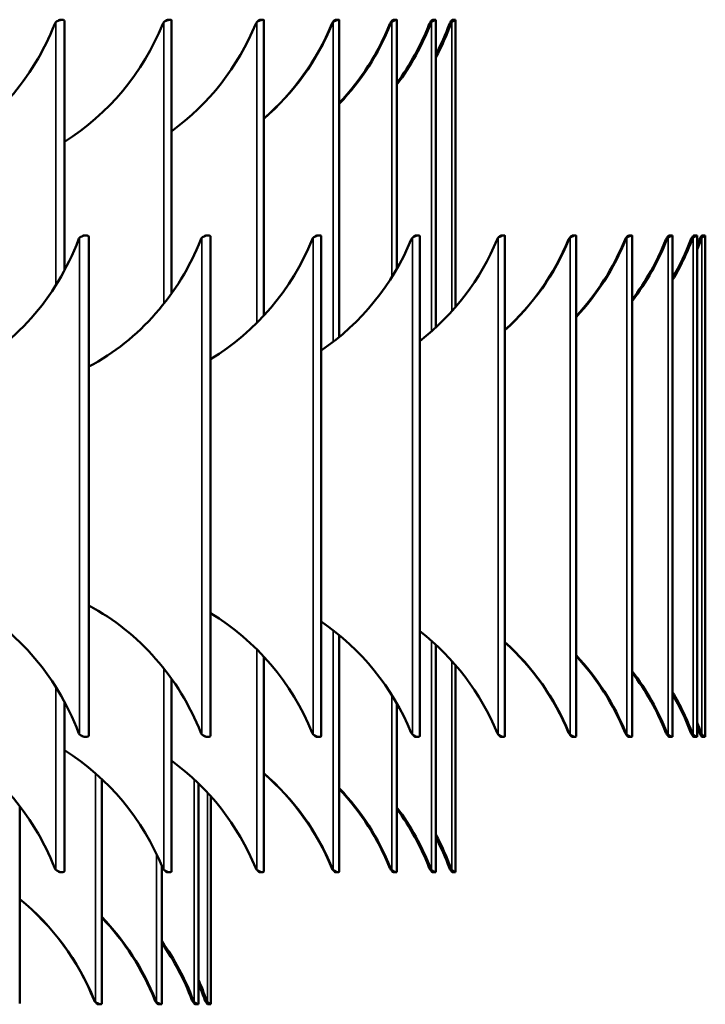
# Model space of a CAD drawing. Header units: millimetres. Extents: x 317 to 1217, y 559 to 3427.
# Tile 22 of 23: x 1011 to 1216, y 1967 to 2261. Entities that reach past the tile are written whole.
import ezdxf

# ---------------------------------------------------------------- set-up
doc = ezdxf.new("R2010")
doc.units = ezdxf.units.MM
doc.layers.add('Visible (ISO)', color=7, linetype='Continuous', lineweight=50)
doc.layers.add('Visible Narrow (ISO)', color=7, linetype='Continuous', lineweight=35)

msp = doc.modelspace()

# ---------------------------------------------------------------- linework, layer by layer
at = {"layer": 'Visible (ISO)'}
for p, q in [((1023.33, 2261.09), (1024.02, 2261.09)), ((1024.65, 2260.71), (1024.65, 2186.09)), ((1055.52, 2261.09), (1056.3, 2261.09)), ((1056.75, 2260.83), (1056.75, 2179.28)), ((1083.17, 2261.09), (1084.01, 2261.09)), ((1084.32, 2260.92), (1084.32, 2172.61)), ((1105.04, 2260.41), (1105, 2260.41)), ((1105.09, 2260.41), (1105.04, 2260.41)), ((1105.83, 2261.09), (1106.73, 2261.09)), ((1106.92, 2260.99), (1106.92, 2166.2)), ((1122.49, 2260.41), (1122.4, 2260.41)), ((1122.6, 2260.41), (1122.49, 2260.41)), ((1123.14, 2261.09), (1124.09, 2261.09)), ((1124.19, 2261.04), (1124.19, 2186.67)), ((1134.33, 2260.41), (1134.18, 2260.41)), ((1134.51, 2260.41), (1134.33, 2260.41)), ((1134.83, 2261.09), (1135.82, 2261.09)), ((1135.85, 2261.08), (1135.85, 2169.1)), ((1140.37, 2260.41), (1140.18, 2260.41)), ((1140.62, 2260.41), (1140.37, 2260.41)), ((1140.73, 2261.09), (1141.73, 2261.09)), ((1141.73, 2261.09), (1141.73, 2175.19)), ((1030.59, 2196.6), (1031.18, 2196.6)), ((1032, 2196.06), (1032, 2047.13)), ((1067.07, 2196.6), (1067.74, 2196.6)), ((1068.4, 2196.19), (1068.4, 2047)), ((1100.27, 2196.6), (1101.01, 2196.6)), ((1101.53, 2196.29), (1101.53, 2046.9)), ((1129.81, 2196.6), (1130.62, 2196.6)), ((1131, 2196.38), (1131, 2046.81)), ((1155.38, 2196.6), (1156.25, 2196.6)), ((1156.51, 2196.45), (1156.51, 2046.74)), ((1175.93, 2195.91), (1175.88, 2195.91)), ((1175.99, 2195.91), (1175.93, 2195.91)), ((1176.69, 2196.6), (1177.61, 2196.6)), ((1177.78, 2196.5), (1177.78, 2046.69)), ((1192.86, 2195.91), (1192.77, 2195.91)), ((1192.98, 2195.91), (1192.86, 2195.91)), ((1193.52, 2196.6), (1194.47, 2196.6)), ((1194.57, 2196.54), (1194.57, 2046.65)), ((1205.13, 2195.91), (1205, 2195.91)), ((1205.31, 2195.91), (1205.13, 2195.91)), ((1205.67, 2196.6), (1206.65, 2196.6)), ((1206.69, 2196.57), (1206.69, 2046.62)), ((1212.6, 2195.91), (1212.42, 2195.91)), ((1212.83, 2195.91), (1212.6, 2195.91)), ((1213.01, 2196.6), (1214.01, 2196.6)), ((1214.02, 2196.59), (1214.02, 2046.6)), ((1215.19, 2195.91), (1214.97, 2195.91)), ((1215.47, 2195.91), (1215.19, 2195.91)), ((1215.47, 2196.6), (1216.47, 2196.6)), ((1216.47, 2196.6), (1216.47, 2046.6)), ((1106.92, 2076.99), (1106.92, 2006.2)), ((1135.85, 2074.09), (1135.85, 2006.11)), ((1084.32, 2070.58), (1084.32, 2006.27)), ((1141.73, 2068), (1141.73, 2006.1)), ((1056.75, 2063.91), (1056.75, 2006.36)), ((1024.65, 2057.1), (1024.65, 2006.48)), ((1124.19, 2056.52), (1124.19, 2006.15)), ((1031.18, 2046.6), (1030.59, 2046.6)), ((1067.74, 2046.6), (1067.07, 2046.6)), ((1101.01, 2046.6), (1100.27, 2046.6)), ((1130.62, 2046.6), (1129.81, 2046.6)), ((1156.25, 2046.6), (1155.38, 2046.6)), ((1175.88, 2047.28), (1175.93, 2047.28)), ((1175.93, 2047.28), (1175.99, 2047.28)), ((1177.61, 2046.6), (1176.69, 2046.6)), ((1192.77, 2047.28), (1192.86, 2047.28)), ((1192.86, 2047.28), (1192.98, 2047.28)), ((1194.47, 2046.6), (1193.52, 2046.6)), ((1205, 2047.28), (1205.13, 2047.28)), ((1205.13, 2047.28), (1205.31, 2047.28)), ((1206.65, 2046.6), (1205.67, 2046.6)), ((1212.42, 2047.28), (1212.6, 2047.28)), ((1212.6, 2047.28), (1212.83, 2047.28)), ((1214.01, 2046.6), (1213.01, 2046.6)), ((1214.97, 2047.28), (1215.19, 2047.28)), ((1215.19, 2047.28), (1215.47, 2047.28)), ((1216.47, 2046.6), (1215.47, 2046.6)), ((1035.82, 2033.96), (1035.82, 1966.71)), ((1064.78, 2032.65), (1064.78, 1966.61)), ((1068.47, 2028.8), (1068.47, 1966.59)), ((1011.27, 2025.85), (1011.27, 1966.81)), ((1024.02, 2006.09), (1023.33, 2006.09)), ((1053.81, 2008), (1053.81, 1966.65)), ((1056.3, 2006.09), (1055.52, 2006.09)), ((1084.01, 2006.09), (1083.17, 2006.09)), ((1105, 2006.78), (1105.04, 2006.78)), ((1105.04, 2006.78), (1105.09, 2006.78)), ((1106.73, 2006.09), (1105.83, 2006.09)), ((1122.4, 2006.78), (1122.49, 2006.78)), ((1122.49, 2006.78), (1122.6, 2006.78)), ((1124.09, 2006.09), (1123.14, 2006.09)), ((1134.18, 2006.78), (1134.33, 2006.78)), ((1134.33, 2006.78), (1134.51, 2006.78)), ((1135.82, 2006.09), (1134.83, 2006.09)), ((1140.18, 2006.78), (1140.37, 2006.78)), ((1140.37, 2006.78), (1140.62, 2006.78)), ((1141.73, 2006.09), (1140.73, 2006.09)), ((1033.88, 1967.28), (1033.9, 1967.28)), ((1033.9, 1967.28), (1033.93, 1967.28)), ((1035.61, 1966.59), (1034.72, 1966.59)), ((1052.02, 1967.28), (1052.11, 1967.28)), ((1052.11, 1967.28), (1052.23, 1967.28)), ((1053.71, 1966.59), (1052.76, 1966.59)), ((1063.14, 1967.28), (1063.3, 1967.28)), ((1063.3, 1967.28), (1063.5, 1967.28)), ((1064.76, 1966.59), (1063.77, 1966.59)), ((1066.97, 1967.28), (1067.19, 1967.28)), ((1067.19, 1967.28), (1067.47, 1967.28)), ((1068.47, 1966.59), (1067.47, 1966.59))]:
    msp.add_line(p, q, dxfattribs=at)
for centre, radius, start, end in [((1084.92, 2224.16), 75, 307.9086, 337.4238), ((1156.02, 2194.6), 2, 138.9365, 157.4238), ((1084.92, 2019.03), 75, 22.5762, 52.0914), ((1156.02, 2048.6), 2, 202.5762, 221.0635)]:
    msp.add_arc(centre, radius, start, end, dxfattribs=at)
for centre, major_axis, ratio, start_param, end_param in [((955.33, 2288.36), (0, -75), 0.957319, 0.480347, 1.180978), ((1023.51, 2259.09), (0, -2), 0.957319, 3.995696, 4.32257), ((985.68, 2288.36), (0, -75), 0.985996, 0.554951, 1.180978), ((1055.91, 2259.09), (0, -2), 0.985996, 3.995696, 4.32257), ((1012.59, 2288.36), (0, -75), 0.999123, 0.630348, 1.180978), ((1083.75, 2259.09), (0, -2), 0.999123, 3.995696, 4.32257), ((1035.53, 2288.36), (0, 75), 0.996493, 3.852911, 4.32257), ((1035.62, 2288.36), (0, -75), 0.996493, 0.709841, 1.180978), ((1106.51, 2259.09), (0, 2), 0.996493, 0.854103, 1.180978), ((1106.59, 2259.09), (0, -2), 0.996493, 3.995696, 4.32257), ((1054.2, 2288.36), (0, 75), 0.978148, 3.94338, 4.32257), ((1054.41, 2288.36), (0, -75), 0.978148, 0.79772, 1.180978), ((1123.87, 2259.09), (0, 2), 0.978148, 0.854103, 1.180978), ((1124.08, 2259.09), (0, -2), 0.978148, 3.995696, 4.32257), ((1068.34, 2288.36), (0, 75), 0.944376, 4.049865, 4.32257), ((1068.67, 2288.36), (0, -75), 0.944376, 0.90076, 1.180978), ((1135.61, 2259.09), (0, 2), 0.944376, 0.854103, 1.180978), ((1135.93, 2259.09), (0, -2), 0.944376, 3.995696, 4.32257), ((1077.73, 2288.36), (0, 75), 0.895712, 4.187106, 4.32257), ((1078.18, 2288.36), (0, -75), 0.895712, 1.032461, 1.180978), ((1141.53, 2259.09), (0, 2), 0.895712, 0.854103, 1.180978), ((1141.97, 2259.09), (0, -2), 0.895712, 3.995696, 4.32257), ((965.61, 2224.16), (0, -75), 0.913545, 0.421529, 1.176768), ((1030.57, 2194.6), (0, -2), 0.913545, 3.995696, 4.31836), ((999.6, 2224.16), (0, -75), 0.951057, 0.471533, 1.176768), ((1067.22, 2194.6), (0, -2), 0.951057, 3.995696, 4.31836), ((1031.04, 2224.16), (0, -75), 0.978148, 0.53441, 1.176768), ((1100.58, 2194.6), (0, -2), 0.978148, 3.995696, 4.31836), ((1059.58, 2224.16), (0, -75), 0.994522, 0.597166, 1.176768), ((1130.29, 2194.6), (0, -2), 0.994522, 3.995696, 4.31836), ((1106.67, 2224.16), (0, 75), 0.994522, 3.873381, 4.31836), ((1106.78, 2224.16), (0, -75), 0.994522, 0.729906, 1.176768), ((1177.38, 2194.6), (0, 2), 0.994522, 0.854103, 1.176768), ((1177.49, 2194.6), (0, -2), 0.994522, 3.995696, 4.31836), ((1124.7, 2224.16), (0, 75), 0.978148, 3.95045, 4.31836), ((1124.91, 2224.16), (0, -75), 0.978148, 0.804761, 1.176768), ((1194.25, 2194.6), (0, 2), 0.978148, 0.854103, 1.176768), ((1194.46, 2194.6), (0, -2), 0.978148, 3.995696, 4.31836), ((1138.81, 2224.16), (0, 75), 0.951057, 4.03887, 4.31836), ((1139.12, 2224.16), (0, -75), 0.951057, 0.890362, 1.176768), ((1206.43, 2194.6), (0, 2), 0.951057, 0.854103, 1.176768), ((1206.74, 2194.6), (0, -2), 0.951057, 3.995696, 4.31836), ((1148.85, 2224.16), (0, 75), 0.913545, 4.146654, 4.31836), ((1149.25, 2224.16), (0, -75), 0.913545, 0.994082, 1.176768), ((1213.8, 2194.6), (0, 2), 0.913545, 0.854103, 1.176768), ((1214.21, 2194.6), (0, -2), 0.913545, 3.995696, 4.31836), ((1154.7, 2224.16), (0, 75), 0.866025, 4.292756, 4.31836), ((1155.2, 2224.16), (0, -75), 0.866025, 1.132652, 1.176768), ((1216.27, 2194.6), (0, 2), 0.866025, 0.854103, 1.176768), ((1216.77, 2194.6), (0, -2), 0.866025, 3.995696, 4.31836), ((965.61, 2019.03), (0, -75), 0.913545, 1.964825, 2.720063), ((999.6, 2019.03), (0, -75), 0.951057, 1.964825, 2.67006), ((1031.04, 2019.03), (0, -75), 0.978148, 1.964825, 2.607183), ((1059.58, 2019.03), (0, -75), 0.994522, 1.964825, 2.544427), ((1106.78, 2019.03), (0, -75), 0.994522, 1.964825, 2.411687), ((1106.67, 2019.03), (0, 75), 0.994522, 5.106418, 5.551397), ((1124.91, 2019.03), (0, -75), 0.978148, 1.964825, 2.336832), ((1124.7, 2019.03), (0, 75), 0.978148, 5.106418, 5.474328), ((1139.12, 2019.03), (0, -75), 0.951057, 1.964825, 2.251231), ((1138.81, 2019.03), (0, 75), 0.951057, 5.106418, 5.385908), ((1149.25, 2019.03), (0, -75), 0.913545, 1.964825, 2.147511), ((1148.85, 2019.03), (0, 75), 0.913545, 5.106418, 5.278124), ((1155.2, 2019.03), (0, -75), 0.866025, 1.964825, 2.008941), ((1030.57, 2048.6), (0, -2), 0.913545, 5.106418, 5.429082), ((1067.22, 2048.6), (0, -2), 0.951057, 5.106418, 5.429082), ((1100.58, 2048.6), (0, -2), 0.978148, 5.106418, 5.429082), ((1130.29, 2048.6), (0, -2), 0.994522, 5.106418, 5.429082), ((1177.38, 2048.6), (0, 2), 0.994522, 1.964825, 2.287489), ((1177.49, 2048.6), (0, -2), 0.994522, 5.106418, 5.429082), ((1194.25, 2048.6), (0, 2), 0.978148, 1.964825, 2.287489), ((1194.46, 2048.6), (0, -2), 0.978148, 5.106418, 5.429082), ((1206.43, 2048.6), (0, 2), 0.951057, 1.964825, 2.287489), ((1206.74, 2048.6), (0, -2), 0.951057, 5.106418, 5.429082), ((1213.8, 2048.6), (0, 2), 0.913545, 1.964825, 2.287489), ((1214.21, 2048.6), (0, -2), 0.913545, 5.106418, 5.429082), ((1154.7, 2019.03), (0, 75), 0.866025, 5.106418, 5.132022), ((1216.27, 2048.6), (0, 2), 0.866025, 1.964825, 2.287489), ((1216.77, 2048.6), (0, -2), 0.866025, 5.106418, 5.429082), ((955.33, 1978.83), (0, -75), 0.957319, 1.960615, 2.661246), ((985.68, 1978.83), (0, -75), 0.985996, 1.960615, 2.586641), ((1012.59, 1978.83), (0, -75), 0.999123, 1.960615, 2.511245), ((1035.62, 1978.83), (0, -75), 0.996493, 1.960615, 2.431752), ((1035.53, 1978.83), (0, 75), 0.996493, 5.102208, 5.571867), ((1054.41, 1978.83), (0, -75), 0.978148, 1.960615, 2.343872), ((1054.2, 1978.83), (0, 75), 0.978148, 5.102208, 5.481398), ((1068.67, 1978.83), (0, -75), 0.944376, 1.960615, 2.240833), ((1068.34, 1978.83), (0, 75), 0.944376, 5.102208, 5.374913), ((1078.18, 1978.83), (0, -75), 0.895712, 1.960615, 2.109132), ((1077.73, 1978.83), (0, 75), 0.895712, 5.102208, 5.237672), ((1023.51, 2008.09), (0, -2), 0.957319, 5.102208, 5.429082), ((1055.91, 2008.09), (0, -2), 0.985996, 5.102208, 5.429082), ((1083.75, 2008.09), (0, -2), 0.999123, 5.102208, 5.429082), ((1106.51, 2008.09), (0, 2), 0.996493, 1.960615, 2.287489), ((1106.59, 2008.09), (0, -2), 0.996493, 5.102208, 5.429082), ((1123.87, 2008.09), (0, 2), 0.978148, 1.960615, 2.287489), ((1124.08, 2008.09), (0, -2), 0.978148, 5.102208, 5.429082), ((1135.61, 2008.09), (0, 2), 0.944376, 1.960615, 2.287489), ((1135.93, 2008.09), (0, -2), 0.944376, 5.102208, 5.429082), ((1141.53, 2008.09), (0, 2), 0.895712, 1.960615, 2.287489), ((1141.97, 2008.09), (0, -2), 0.895712, 5.102208, 5.429082), ((964.13, 1939.78), (0, -75), 0.99863, 1.954373, 2.460812), ((964.08, 1939.78), (0, 75), 0.99863, 5.095966, 5.601505), ((983.86, 1939.78), (0, -75), 0.978148, 1.954373, 2.354375), ((983.65, 1939.78), (0, 75), 0.978148, 5.095966, 5.491944), ((998.24, 1939.78), (0, -75), 0.93358, 1.954373, 2.224903), ((997.88, 1939.78), (0, 75), 0.93358, 5.095966, 5.358037), ((1006.94, 1939.78), (0, -75), 0.866025, 1.954373, 2.042973), ((1006.44, 1939.78), (0, 75), 0.866025, 5.095966, 5.16735), ((1035.38, 1968.59), (0, 2), 0.99863, 1.954373, 2.287489), ((1035.43, 1968.59), (0, -2), 0.99863, 5.095966, 5.429082), ((1053.49, 1968.59), (0, 2), 0.978148, 1.954373, 2.287489), ((1053.7, 1968.59), (0, -2), 0.978148, 5.095966, 5.429082), ((1064.55, 1968.59), (0, 2), 0.93358, 1.954373, 2.287489), ((1064.9, 1968.59), (0, -2), 0.93358, 5.095966, 5.429082), ((1068.27, 1968.59), (0, 2), 0.866025, 1.954373, 2.287489), ((1068.77, 1968.59), (0, -2), 0.866025, 5.095966, 5.429082)]:
    msp.add_ellipse(centre, major_axis=major_axis, ratio=ratio, start_param=start_param, end_param=end_param, dxfattribs=at)
for points, knots in [([(1024.64, 2260.71), (1024.64, 2260.88), (1024.56, 2261), (1024.36, 2261.06), (1024.07, 2261.14), (1023.52, 2261.09), (1023, 2260.92), (1022.65, 2260.8), (1022.32, 2260.62), (1022.07, 2260.41)], [1.3319, 1.3319, 1.3319, 1.3319, 1.761726, 1.761726, 1.761726, 2.387231, 2.387231, 2.387231, 2.814719, 2.814719, 2.814719, 2.814719]), ([(1022.65, 2260.77), (1022.84, 2260.95), (1023.07, 2261.06), (1023.25, 2261.09), (1023.28, 2261.09), (1023.3, 2261.09), (1023.33, 2261.09)], [-2.5344626, -2.5344626, -2.5344626, -2.5344626, -2.0387151, -2.0387151, -2.0387151, -1.9606151, -1.9606151, -1.9606151, -1.9606151]), ([(1056.75, 2260.83), (1056.75, 2260.94), (1056.7, 2261.01), (1056.58, 2261.06), (1056.35, 2261.14), (1055.86, 2261.09), (1055.35, 2260.92), (1055.01, 2260.8), (1054.68, 2260.62), (1054.42, 2260.41)], [1.439753, 1.439753, 1.439753, 1.439753, 1.761726, 1.761726, 1.761726, 2.387231, 2.387231, 2.387231, 2.814719, 2.814719, 2.814719, 2.814719]), ([(1054.76, 2260.64), (1054.98, 2260.9), (1055.25, 2261.06), (1055.45, 2261.09), (1055.48, 2261.09), (1055.5, 2261.09), (1055.52, 2261.09)], [-2.6464833, -2.6464833, -2.6464833, -2.6464833, -2.0387151, -2.0387151, -2.0387151, -1.9606151, -1.9606151, -1.9606151, -1.9606151]), ([(1084.32, 2260.92), (1084.32, 2260.98), (1084.3, 2261.03), (1084.24, 2261.06), (1084.08, 2261.14), (1083.64, 2261.09), (1083.16, 2260.92), (1082.83, 2260.8), (1082.5, 2260.62), (1082.24, 2260.41)], [1.541283, 1.541283, 1.541283, 1.541283, 1.761726, 1.761726, 1.761726, 2.387231, 2.387231, 2.387231, 2.814719, 2.814719, 2.814719, 2.814719]), ([(1082.32, 2260.47), (1082.56, 2260.83), (1082.9, 2261.05), (1083.11, 2261.09), (1083.13, 2261.09), (1083.15, 2261.09), (1083.17, 2261.09)], [-2.7699421, -2.7699421, -2.7699421, -2.7699421, -2.0387151, -2.0387151, -2.0387151, -1.9606151, -1.9606151, -1.9606151, -1.9606151]), ([(1105, 2260.41), (1105.24, 2260.8), (1105.59, 2261.05), (1105.77, 2261.09), (1105.79, 2261.09), (1105.81, 2261.09), (1105.82, 2261.09)], [-2.8147185, -2.8147185, -2.8147185, -2.8147185, -2.0387151, -2.0387151, -2.0387151, -1.9606151, -1.9606151, -1.9606151, -1.9606151]), ([(1106.92, 2260.99), (1106.92, 2261.02), (1106.91, 2261.04), (1106.89, 2261.06), (1106.8, 2261.14), (1106.42, 2261.09), (1105.98, 2260.92), (1105.67, 2260.8), (1105.35, 2260.62), (1105.09, 2260.41)], [1.638396, 1.638396, 1.638396, 1.638396, 1.761726, 1.761726, 1.761726, 2.387231, 2.387231, 2.387231, 2.814719, 2.814719, 2.814719, 2.814719]), ([(1122.4, 2260.41), (1122.63, 2260.8), (1122.95, 2261.05), (1123.1, 2261.09), (1123.11, 2261.09), (1123.13, 2261.09), (1123.14, 2261.09)], [-2.8147185, -2.8147185, -2.8147185, -2.8147185, -2.0387151, -2.0387151, -2.0387151, -1.9606151, -1.9606151, -1.9606151, -1.9606151]), ([(1124.19, 2261.04), (1124.19, 2261.05), (1124.19, 2261.05), (1124.19, 2261.06), (1124.16, 2261.14), (1123.86, 2261.09), (1123.45, 2260.92), (1123.17, 2260.8), (1122.86, 2260.62), (1122.6, 2260.41)], [1.732446, 1.732446, 1.732446, 1.732446, 1.761726, 1.761726, 1.761726, 2.387231, 2.387231, 2.387231, 2.814719, 2.814719, 2.814719, 2.814719]), ([(1134.18, 2260.41), (1134.4, 2260.8), (1134.7, 2261.05), (1134.81, 2261.09), (1134.82, 2261.09), (1134.83, 2261.09), (1134.83, 2261.09)], [-2.8147185, -2.8147185, -2.8147185, -2.8147185, -2.0387151, -2.0387151, -2.0387151, -1.9606151, -1.9606151, -1.9606151, -1.9606151]), ([(1135.85, 2261.08), (1135.85, 2261.13), (1135.63, 2261.07), (1135.3, 2260.92), (1135.05, 2260.8), (1134.76, 2260.62), (1134.51, 2260.41)], [1.8244782, 1.8244782, 1.8244782, 1.8244782, 2.3872312, 2.3872312, 2.3872312, 2.8147185, 2.8147185, 2.8147185, 2.8147185]), ([(1140.18, 2260.41), (1140.39, 2260.8), (1140.66, 2261.05), (1140.72, 2261.09), (1140.72, 2261.09), (1140.73, 2261.09), (1140.73, 2261.09)], [-2.8147185, -2.8147185, -2.8147185, -2.8147185, -2.0387151, -2.0387151, -2.0387151, -1.9606151, -1.9606151, -1.9606151, -1.9606151]), ([(1141.73, 2261.09), (1141.72, 2261.11), (1141.57, 2261.05), (1141.34, 2260.92), (1141.12, 2260.8), (1140.85, 2260.62), (1140.62, 2260.41)], [1.9153608, 1.9153608, 1.9153608, 1.9153608, 2.3872312, 2.3872312, 2.3872312, 2.8147185, 2.8147185, 2.8147185, 2.8147185]), ([(1032, 2196.06), (1031.99, 2196.31), (1031.88, 2196.48), (1031.57, 2196.56), (1031.22, 2196.64), (1030.64, 2196.59), (1030.11, 2196.42), (1029.75, 2196.3), (1029.43, 2196.12), (1029.19, 2195.91)], [1.218992, 1.218992, 1.218992, 1.218992, 1.765936, 1.765936, 1.765936, 2.391441, 2.391441, 2.391441, 2.818928, 2.818928, 2.818928, 2.818928]), ([(1030.01, 2196.38), (1030.17, 2196.5), (1030.34, 2196.57), (1030.5, 2196.59), (1030.53, 2196.59), (1030.56, 2196.6), (1030.59, 2196.59)], [-2.4342677, -2.4342677, -2.4342677, -2.4342677, -2.0429249, -2.0429249, -2.0429249, -1.964825, -1.964825, -1.964825, -1.964825]), ([(1068.4, 2196.19), (1068.4, 2196.37), (1068.31, 2196.5), (1068.09, 2196.56), (1067.79, 2196.64), (1067.24, 2196.59), (1066.72, 2196.42), (1066.36, 2196.3), (1066.03, 2196.12), (1065.79, 2195.91)], [1.317336, 1.317336, 1.317336, 1.317336, 1.765936, 1.765936, 1.765936, 2.391441, 2.391441, 2.391441, 2.818928, 2.818928, 2.818928, 2.818928]), ([(1066.41, 2196.29), (1066.6, 2196.46), (1066.81, 2196.56), (1066.99, 2196.59), (1067.02, 2196.59), (1067.05, 2196.6), (1067.07, 2196.59)], [-2.5208186, -2.5208186, -2.5208186, -2.5208186, -2.0429249, -2.0429249, -2.0429249, -1.964825, -1.964825, -1.964825, -1.964825]), ([(1101.52, 2196.29), (1101.52, 2196.42), (1101.46, 2196.51), (1101.32, 2196.56), (1101.07, 2196.64), (1100.55, 2196.59), (1100.05, 2196.42), (1099.7, 2196.3), (1099.36, 2196.12), (1099.11, 2195.91)], [1.408831, 1.408831, 1.408831, 1.408831, 1.765936, 1.765936, 1.765936, 2.391441, 2.391441, 2.391441, 2.818928, 2.818928, 2.818928, 2.818928]), ([(1099.53, 2196.19), (1099.74, 2196.42), (1100, 2196.56), (1100.19, 2196.59), (1100.22, 2196.59), (1100.24, 2196.6), (1100.27, 2196.59)], [-2.6123143, -2.6123143, -2.6123143, -2.6123143, -2.0429249, -2.0429249, -2.0429249, -1.964825, -1.964825, -1.964825, -1.964825]), ([(1131, 2196.38), (1131, 2196.46), (1130.96, 2196.52), (1130.88, 2196.56), (1130.68, 2196.64), (1130.21, 2196.59), (1129.72, 2196.42), (1129.39, 2196.3), (1129.05, 2196.12), (1128.79, 2195.91)], [1.495382, 1.495382, 1.495382, 1.495382, 1.765936, 1.765936, 1.765936, 2.391441, 2.391441, 2.391441, 2.818928, 2.818928, 2.818928, 2.818928]), ([(1129, 2196.06), (1129.23, 2196.36), (1129.54, 2196.55), (1129.74, 2196.59), (1129.77, 2196.59), (1129.79, 2196.6), (1129.81, 2196.59)], [-2.7106581, -2.7106581, -2.7106581, -2.7106581, -2.0429249, -2.0429249, -2.0429249, -1.964825, -1.964825, -1.964825, -1.964825]), ([(1156.51, 2196.45), (1156.51, 2196.49), (1156.49, 2196.53), (1156.45, 2196.56), (1156.31, 2196.64), (1155.89, 2196.59), (1155.42, 2196.42), (1155.1, 2196.3), (1154.77, 2196.12), (1154.51, 2195.91)], [1.578279, 1.578279, 1.578279, 1.578279, 1.765936, 1.765936, 1.765936, 2.391441, 2.391441, 2.391441, 2.818928, 2.818928, 2.818928, 2.818928]), ([(1154.51, 2195.91), (1154.75, 2196.3), (1155.11, 2196.55), (1155.32, 2196.59), (1155.34, 2196.59), (1155.36, 2196.6), (1155.38, 2196.59)], [-2.8189283, -2.8189283, -2.8189283, -2.8189283, -2.0429249, -2.0429249, -2.0429249, -1.964825, -1.964825, -1.964825, -1.964825]), ([(1175.88, 2195.91), (1176.12, 2196.3), (1176.46, 2196.55), (1176.64, 2196.59), (1176.66, 2196.59), (1176.68, 2196.6), (1176.69, 2196.59)], [-2.8189283, -2.8189283, -2.8189283, -2.8189283, -2.0429249, -2.0429249, -2.0429249, -1.964825, -1.964825, -1.964825, -1.964825]), ([(1177.78, 2196.5), (1177.78, 2196.52), (1177.77, 2196.54), (1177.76, 2196.56), (1177.68, 2196.64), (1177.31, 2196.59), (1176.87, 2196.42), (1176.57, 2196.3), (1176.25, 2196.12), (1175.99, 2195.91)], [1.658462, 1.658462, 1.658462, 1.658462, 1.765936, 1.765936, 1.765936, 2.391441, 2.391441, 2.391441, 2.818928, 2.818928, 2.818928, 2.818928]), ([(1192.77, 2195.91), (1193, 2196.3), (1193.33, 2196.55), (1193.48, 2196.59), (1193.49, 2196.59), (1193.5, 2196.6), (1193.52, 2196.59)], [-2.8189283, -2.8189283, -2.8189283, -2.8189283, -2.0429249, -2.0429249, -2.0429249, -1.964825, -1.964825, -1.964825, -1.964825]), ([(1194.57, 2196.54), (1194.57, 2196.55), (1194.57, 2196.55), (1194.56, 2196.56), (1194.54, 2196.64), (1194.24, 2196.59), (1193.83, 2196.42), (1193.55, 2196.3), (1193.24, 2196.12), (1192.98, 2195.91)], [1.736656, 1.736656, 1.736656, 1.736656, 1.765936, 1.765936, 1.765936, 2.391441, 2.391441, 2.391441, 2.818928, 2.818928, 2.818928, 2.818928]), ([(1205, 2195.91), (1205.22, 2196.3), (1205.53, 2196.55), (1205.64, 2196.59), (1205.65, 2196.59), (1205.66, 2196.6), (1205.67, 2196.59)], [-2.8189283, -2.8189283, -2.8189283, -2.8189283, -2.0429249, -2.0429249, -2.0429249, -1.964825, -1.964825, -1.964825, -1.964825]), ([(1206.69, 2196.57), (1206.68, 2196.63), (1206.45, 2196.58), (1206.1, 2196.42), (1205.85, 2196.3), (1205.55, 2196.12), (1205.31, 2195.91)], [1.813451, 1.813451, 1.813451, 1.813451, 2.391441, 2.391441, 2.391441, 2.818928, 2.818928, 2.818928, 2.818928]), ([(1212.42, 2195.91), (1212.64, 2196.3), (1212.92, 2196.55), (1212.99, 2196.59), (1213, 2196.59), (1213.01, 2196.6), (1213.01, 2196.59)], [-2.8189283, -2.8189283, -2.8189283, -2.8189283, -2.0429249, -2.0429249, -2.0429249, -1.964825, -1.964825, -1.964825, -1.964825]), ([(1214.01, 2196.59), (1214.01, 2196.61), (1213.84, 2196.55), (1213.57, 2196.42), (1213.35, 2196.3), (1213.07, 2196.12), (1212.83, 2195.91)], [1.8893551, 1.8893551, 1.8893551, 1.8893551, 2.391441, 2.391441, 2.391441, 2.8189283, 2.8189283, 2.8189283, 2.8189283]), ([(1214.97, 2195.91), (1215.17, 2196.3), (1215.42, 2196.55), (1215.46, 2196.59), (1215.47, 2196.59), (1215.47, 2196.6), (1215.47, 2196.59)], [-2.8189283, -2.8189283, -2.8189283, -2.8189283, -2.0429249, -2.0429249, -2.0429249, -1.964825, -1.964825, -1.964825, -1.964825]), ([(1216.46, 2196.59), (1216.46, 2196.59), (1216.34, 2196.53), (1216.15, 2196.42), (1215.95, 2196.3), (1215.69, 2196.12), (1215.47, 2195.91)], [1.964825, 1.964825, 1.964825, 1.964825, 2.391441, 2.391441, 2.391441, 2.8189283, 2.8189283, 2.8189283, 2.8189283]), ([(1029.19, 2047.28), (1029.55, 2046.95), (1030.14, 2046.72), (1030.69, 2046.63), (1031.23, 2046.55), (1031.68, 2046.6), (1031.87, 2046.77), (1031.96, 2046.86), (1032, 2046.98), (1032, 2047.13)], [1.110722, 1.110722, 1.110722, 1.110722, 1.765936, 1.765936, 1.765936, 2.391441, 2.391441, 2.391441, 2.710658, 2.710658, 2.710658, 2.710658]), ([(1065.79, 2047.28), (1066.16, 2046.95), (1066.76, 2046.72), (1067.29, 2046.63), (1067.8, 2046.55), (1068.2, 2046.6), (1068.33, 2046.77), (1068.38, 2046.84), (1068.4, 2046.91), (1068.4, 2047)], [1.110722, 1.110722, 1.110722, 1.110722, 1.765936, 1.765936, 1.765936, 2.391441, 2.391441, 2.391441, 2.612314, 2.612314, 2.612314, 2.612314]), ([(1099.11, 2047.28), (1099.5, 2046.95), (1100.09, 2046.72), (1100.59, 2046.63), (1101.07, 2046.55), (1101.42, 2046.6), (1101.5, 2046.77), (1101.52, 2046.81), (1101.52, 2046.85), (1101.52, 2046.9)], [1.110722, 1.110722, 1.110722, 1.110722, 1.765936, 1.765936, 1.765936, 2.391441, 2.391441, 2.391441, 2.520819, 2.520819, 2.520819, 2.520819]), ([(1128.79, 2047.28), (1129.19, 2046.95), (1129.77, 2046.72), (1130.24, 2046.63), (1130.69, 2046.55), (1130.97, 2046.6), (1131, 2046.77), (1131, 2046.79), (1131, 2046.8), (1131, 2046.81)], [1.110722, 1.110722, 1.110722, 1.110722, 1.765936, 1.765936, 1.765936, 2.391441, 2.391441, 2.391441, 2.434268, 2.434268, 2.434268, 2.434268]), ([(1129.81, 2046.6), (1129.62, 2046.6), (1129.3, 2046.76), (1129.05, 2047.06), (1129.03, 2047.08), (1129.02, 2047.11), (1129, 2047.13)], [-1.964825, -1.964825, -1.964825, -1.964825, -1.2654344, -1.2654344, -1.2654344, -1.2189918, -1.2189918, -1.2189918, -1.2189918]), ([(1155.38, 2046.6), (1155.22, 2046.6), (1154.91, 2046.76), (1154.67, 2047.06), (1154.61, 2047.13), (1154.56, 2047.2), (1154.51, 2047.28)], [-1.964825, -1.964825, -1.964825, -1.964825, -1.2654344, -1.2654344, -1.2654344, -1.1107216, -1.1107216, -1.1107216, -1.1107216]), ([(1154.51, 2047.28), (1154.91, 2046.95), (1155.48, 2046.72), (1155.91, 2046.63), (1156.29, 2046.56), (1156.51, 2046.6), (1156.51, 2046.74)], [1.110722, 1.110722, 1.110722, 1.110722, 1.765936, 1.765936, 1.765936, 2.351371, 2.351371, 2.351371, 2.351371]), ([(1176.69, 2046.6), (1176.56, 2046.6), (1176.27, 2046.76), (1176.03, 2047.06), (1175.98, 2047.13), (1175.93, 2047.2), (1175.88, 2047.28)], [-1.964825, -1.964825, -1.964825, -1.964825, -1.2654344, -1.2654344, -1.2654344, -1.1107216, -1.1107216, -1.1107216, -1.1107216]), ([(1175.99, 2047.28), (1176.38, 2046.95), (1176.94, 2046.72), (1177.32, 2046.63), (1177.61, 2046.57), (1177.77, 2046.59), (1177.78, 2046.69)], [1.110722, 1.110722, 1.110722, 1.110722, 1.765936, 1.765936, 1.765936, 2.271188, 2.271188, 2.271188, 2.271188]), ([(1193.52, 2046.6), (1193.41, 2046.6), (1193.15, 2046.76), (1192.92, 2047.06), (1192.87, 2047.13), (1192.82, 2047.2), (1192.77, 2047.28)], [-1.964825, -1.964825, -1.964825, -1.964825, -1.2654344, -1.2654344, -1.2654344, -1.1107216, -1.1107216, -1.1107216, -1.1107216]), ([(1192.98, 2047.28), (1193.37, 2046.95), (1193.9, 2046.72), (1194.23, 2046.63), (1194.44, 2046.58), (1194.55, 2046.58), (1194.56, 2046.65)], [1.110722, 1.110722, 1.110722, 1.110722, 1.765936, 1.765936, 1.765936, 2.192994, 2.192994, 2.192994, 2.192994]), ([(1205.67, 2046.6), (1205.59, 2046.6), (1205.36, 2046.76), (1205.14, 2047.06), (1205.09, 2047.13), (1205.04, 2047.2), (1205, 2047.28)], [-1.964825, -1.964825, -1.964825, -1.964825, -1.2654344, -1.2654344, -1.2654344, -1.1107216, -1.1107216, -1.1107216, -1.1107216]), ([(1205.31, 2047.28), (1205.69, 2046.95), (1206.18, 2046.72), (1206.46, 2046.63), (1206.61, 2046.59), (1206.68, 2046.58), (1206.68, 2046.62)], [1.110722, 1.110722, 1.110722, 1.110722, 1.765936, 1.765936, 1.765936, 2.116199, 2.116199, 2.116199, 2.116199]), ([(1213.01, 2046.6), (1212.97, 2046.6), (1212.77, 2046.76), (1212.56, 2047.06), (1212.51, 2047.13), (1212.47, 2047.2), (1212.42, 2047.28)], [-1.964825, -1.964825, -1.964825, -1.964825, -1.2654344, -1.2654344, -1.2654344, -1.1107216, -1.1107216, -1.1107216, -1.1107216]), ([(1212.83, 2047.28), (1213.19, 2046.95), (1213.65, 2046.72), (1213.87, 2046.63), (1213.97, 2046.6), (1214.01, 2046.59), (1214.01, 2046.6)], [1.1107216, 1.1107216, 1.1107216, 1.1107216, 1.7659359, 1.7659359, 1.7659359, 2.0402948, 2.0402948, 2.0402948, 2.0402948]), ([(1215.47, 2046.6), (1215.46, 2046.6), (1215.29, 2046.76), (1215.09, 2047.06), (1215.05, 2047.13), (1215.01, 2047.2), (1214.97, 2047.28)], [-1.964825, -1.964825, -1.964825, -1.964825, -1.2654344, -1.2654344, -1.2654344, -1.1107216, -1.1107216, -1.1107216, -1.1107216]), ([(1215.47, 2047.28), (1215.81, 2046.95), (1216.23, 2046.72), (1216.39, 2046.63), (1216.44, 2046.61), (1216.46, 2046.6), (1216.46, 2046.6)], [1.1107216, 1.1107216, 1.1107216, 1.1107216, 1.7659359, 1.7659359, 1.7659359, 1.964825, 1.964825, 1.964825, 1.964825]), ([(1022.07, 2006.78), (1022.45, 2006.45), (1023.04, 2006.22), (1023.57, 2006.13), (1024.07, 2006.05), (1024.46, 2006.1), (1024.59, 2006.27), (1024.63, 2006.33), (1024.65, 2006.4), (1024.65, 2006.48)], [1.106512, 1.106512, 1.106512, 1.106512, 1.761726, 1.761726, 1.761726, 2.387231, 2.387231, 2.387231, 2.58933, 2.58933, 2.58933, 2.58933]), ([(1054.42, 2006.78), (1054.81, 2006.45), (1055.4, 2006.22), (1055.89, 2006.13), (1056.36, 2006.05), (1056.68, 2006.1), (1056.74, 2006.27), (1056.75, 2006.3), (1056.75, 2006.33), (1056.75, 2006.36)], [1.106512, 1.106512, 1.106512, 1.106512, 1.761726, 1.761726, 1.761726, 2.387231, 2.387231, 2.387231, 2.481477, 2.481477, 2.481477, 2.481477]), ([(1082.24, 2006.78), (1082.64, 2006.45), (1083.22, 2006.22), (1083.66, 2006.13), (1084.08, 2006.05), (1084.32, 2006.1), (1084.32, 2006.27)], [1.106512, 1.106512, 1.106512, 1.106512, 1.761726, 1.761726, 1.761726, 2.379947, 2.379947, 2.379947, 2.379947]), ([(1083.17, 2006.09), (1082.99, 2006.1), (1082.68, 2006.26), (1082.44, 2006.56), (1082.4, 2006.61), (1082.36, 2006.66), (1082.32, 2006.71)], [-1.9606151, -1.9606151, -1.9606151, -1.9606151, -1.2612246, -1.2612246, -1.2612246, -1.1512882, -1.1512882, -1.1512882, -1.1512882]), ([(1105.82, 2006.09), (1105.68, 2006.1), (1105.4, 2006.26), (1105.16, 2006.56), (1105.1, 2006.63), (1105.05, 2006.7), (1105, 2006.78)], [-1.9606151, -1.9606151, -1.9606151, -1.9606151, -1.2612246, -1.2612246, -1.2612246, -1.1065118, -1.1065118, -1.1065118, -1.1065118]), ([(1105.09, 2006.78), (1105.49, 2006.45), (1106.04, 2006.22), (1106.43, 2006.13), (1106.74, 2006.07), (1106.91, 2006.09), (1106.92, 2006.2)], [1.106512, 1.106512, 1.106512, 1.106512, 1.761726, 1.761726, 1.761726, 2.282835, 2.282835, 2.282835, 2.282835]), ([(1123.14, 2006.09), (1123.03, 2006.1), (1122.77, 2006.26), (1122.54, 2006.56), (1122.49, 2006.63), (1122.44, 2006.7), (1122.4, 2006.78)], [-1.9606151, -1.9606151, -1.9606151, -1.9606151, -1.2612246, -1.2612246, -1.2612246, -1.1065118, -1.1065118, -1.1065118, -1.1065118]), ([(1122.6, 2006.78), (1122.99, 2006.45), (1123.52, 2006.22), (1123.85, 2006.13), (1124.07, 2006.08), (1124.18, 2006.08), (1124.18, 2006.15)], [1.106512, 1.106512, 1.106512, 1.106512, 1.761726, 1.761726, 1.761726, 2.188784, 2.188784, 2.188784, 2.188784]), ([(1134.83, 2006.09), (1134.77, 2006.1), (1134.54, 2006.26), (1134.32, 2006.56), (1134.27, 2006.63), (1134.23, 2006.7), (1134.18, 2006.78)], [-1.9606151, -1.9606151, -1.9606151, -1.9606151, -1.2612246, -1.2612246, -1.2612246, -1.1065118, -1.1065118, -1.1065118, -1.1065118]), ([(1134.51, 2006.78), (1134.89, 2006.45), (1135.38, 2006.22), (1135.64, 2006.13), (1135.78, 2006.09), (1135.84, 2006.08), (1135.84, 2006.11)], [1.1065118, 1.1065118, 1.1065118, 1.1065118, 1.7617261, 1.7617261, 1.7617261, 2.0967521, 2.0967521, 2.0967521, 2.0967521]), ([(1140.73, 2006.09), (1140.7, 2006.1), (1140.51, 2006.26), (1140.31, 2006.56), (1140.26, 2006.63), (1140.22, 2006.7), (1140.18, 2006.78)], [-1.9606151, -1.9606151, -1.9606151, -1.9606151, -1.2612246, -1.2612246, -1.2612246, -1.1065118, -1.1065118, -1.1065118, -1.1065118]), ([(1140.62, 2006.78), (1140.98, 2006.45), (1141.42, 2006.22), (1141.62, 2006.13), (1141.69, 2006.1), (1141.72, 2006.09), (1141.72, 2006.1)], [1.1065118, 1.1065118, 1.1065118, 1.1065118, 1.7617261, 1.7617261, 1.7617261, 2.0058695, 2.0058695, 2.0058695, 2.0058695]), ([(1034.71, 1966.59), (1034.57, 1966.59), (1034.27, 1966.76), (1034.03, 1967.06), (1033.97, 1967.13), (1033.92, 1967.2), (1033.88, 1967.28)], [-1.954373, -1.954373, -1.954373, -1.954373, -1.2549825, -1.2549825, -1.2549825, -1.1002696, -1.1002696, -1.1002696, -1.1002696]), ([(1033.93, 1967.28), (1034.33, 1966.95), (1034.89, 1966.72), (1035.29, 1966.63), (1035.63, 1966.56), (1035.82, 1966.59), (1035.82, 1966.71)], [1.10027, 1.10027, 1.10027, 1.10027, 1.755484, 1.755484, 1.755484, 2.300537, 2.300537, 2.300537, 2.300537]), ([(1052.76, 1966.59), (1052.66, 1966.59), (1052.4, 1966.76), (1052.16, 1967.06), (1052.11, 1967.13), (1052.06, 1967.2), (1052.02, 1967.28)], [-1.954373, -1.954373, -1.954373, -1.954373, -1.2549825, -1.2549825, -1.2549825, -1.1002696, -1.1002696, -1.1002696, -1.1002696]), ([(1052.23, 1967.28), (1052.61, 1966.95), (1053.14, 1966.72), (1053.47, 1966.63), (1053.69, 1966.58), (1053.8, 1966.58), (1053.8, 1966.65)], [1.10027, 1.10027, 1.10027, 1.10027, 1.755484, 1.755484, 1.755484, 2.182542, 2.182542, 2.182542, 2.182542]), ([(1063.77, 1966.59), (1063.71, 1966.59), (1063.49, 1966.76), (1063.28, 1967.06), (1063.23, 1967.13), (1063.18, 1967.2), (1063.14, 1967.28)], [-1.954373, -1.954373, -1.954373, -1.954373, -1.2549825, -1.2549825, -1.2549825, -1.1002696, -1.1002696, -1.1002696, -1.1002696]), ([(1063.5, 1967.28), (1063.87, 1966.95), (1064.35, 1966.72), (1064.6, 1966.63), (1064.72, 1966.59), (1064.77, 1966.58), (1064.77, 1966.61)], [1.1002696, 1.1002696, 1.1002696, 1.1002696, 1.755484, 1.755484, 1.755484, 2.0677128, 2.0677128, 2.0677128, 2.0677128]), ([(1067.47, 1966.59), (1067.46, 1966.59), (1067.29, 1966.76), (1067.09, 1967.06), (1067.05, 1967.13), (1067.01, 1967.2), (1066.97, 1967.28)], [-1.954373, -1.954373, -1.954373, -1.954373, -1.2549825, -1.2549825, -1.2549825, -1.1002696, -1.1002696, -1.1002696, -1.1002696]), ([(1067.47, 1967.28), (1067.81, 1966.95), (1068.23, 1966.72), (1068.39, 1966.63), (1068.44, 1966.61), (1068.46, 1966.59), (1068.46, 1966.59)], [1.1002696, 1.1002696, 1.1002696, 1.1002696, 1.755484, 1.755484, 1.755484, 1.954373, 1.954373, 1.954373, 1.954373])]:
    msp.add_open_spline(points, degree=3, knots=knots, dxfattribs=at)
for points in [[(1030.59, 2046.6), (1030.41, 2046.6), (1030.2, 2046.67), (1030, 2046.81)], [(1067.07, 2046.6), (1066.88, 2046.6), (1066.62, 2046.7), (1066.4, 2046.9)], [(1100.27, 2046.6), (1100.07, 2046.6), (1099.77, 2046.74), (1099.53, 2047)], [(1023.33, 2006.09), (1023.14, 2006.1), (1022.87, 2006.21), (1022.65, 2006.42)], [(1055.52, 2006.09), (1055.32, 2006.1), (1055, 2006.26), (1054.75, 2006.55)]]:
    msp.add_open_spline(points, degree=3, dxfattribs=at)
at = {"layer": 'Visible Narrow (ISO)'}
for p, q in [((1022.07, 2181.66), (1022.07, 2260.41)), ((1054.42, 2176.17), (1054.42, 2260.41)), ((1082.24, 2170.45), (1082.24, 2260.41)), ((1104.66, 2259.85), (1104.75, 2259.85)), ((1105.09, 2164.73), (1105.09, 2260.41)), ((1122.06, 2259.85), (1122.27, 2259.85)), ((1122.6, 2184.04), (1122.6, 2260.41)), ((1133.86, 2259.85), (1134.19, 2259.85)), ((1134.51, 2167.89), (1134.51, 2260.41)), ((1139.87, 2259.85), (1140.31, 2259.85)), ((1140.62, 2173.93), (1140.62, 2260.41)), ((1029.19, 2047.28), (1029.19, 2195.91)), ((1065.79, 2047.28), (1065.79, 2195.91)), ((1099.11, 2047.28), (1099.11, 2195.91)), ((1128.79, 2047.28), (1128.79, 2195.91)), ((1154.51, 2047.28), (1154.51, 2195.91)), ((1175.55, 2195.36), (1175.65, 2195.36)), ((1175.99, 2047.28), (1175.99, 2195.91)), ((1192.44, 2195.36), (1192.65, 2195.36)), ((1192.98, 2047.28), (1192.98, 2195.91)), ((1204.68, 2195.36), (1204.98, 2195.36)), ((1205.31, 2047.28), (1205.31, 2195.91)), ((1212.11, 2195.36), (1212.52, 2195.36)), ((1212.83, 2047.28), (1212.83, 2195.91)), ((1214.67, 2195.36), (1215.17, 2195.36)), ((1215.47, 2047.28), (1215.47, 2195.91)), ((1105.09, 2006.78), (1105.09, 2078.46)), ((1134.51, 2006.78), (1134.51, 2075.3)), ((1082.24, 2006.78), (1082.24, 2072.75)), ((1140.62, 2006.78), (1140.62, 2069.26)), ((1054.42, 2006.78), (1054.42, 2067.02)), ((1022.07, 2006.78), (1022.07, 2061.53)), ((1122.6, 2006.78), (1122.6, 2059.15)), ((1175.55, 2047.83), (1175.65, 2047.83)), ((1192.44, 2047.83), (1192.65, 2047.83)), ((1204.68, 2047.83), (1204.98, 2047.83)), ((1212.11, 2047.83), (1212.52, 2047.83)), ((1214.67, 2047.83), (1215.17, 2047.83)), ((1033.93, 1967.28), (1033.93, 2035.67)), ((1063.5, 1967.28), (1063.5, 2033.87)), ((1067.47, 1967.28), (1067.47, 2029.9)), ((1052.23, 1967.28), (1052.23, 2011.55)), ((1104.66, 2007.33), (1104.75, 2007.33)), ((1122.06, 2007.33), (1122.27, 2007.33)), ((1133.86, 2007.33), (1134.19, 2007.33)), ((1139.87, 2007.33), (1140.31, 2007.33)), ((1033.53, 1967.84), (1033.58, 1967.84)), ((1051.68, 1967.84), (1051.89, 1967.84)), ((1062.82, 1967.84), (1063.17, 1967.84)), ((1066.67, 1967.84), (1067.17, 1967.84))]:
    msp.add_line(p, q, dxfattribs=at)

doc.saveas('drawing.dxf')
